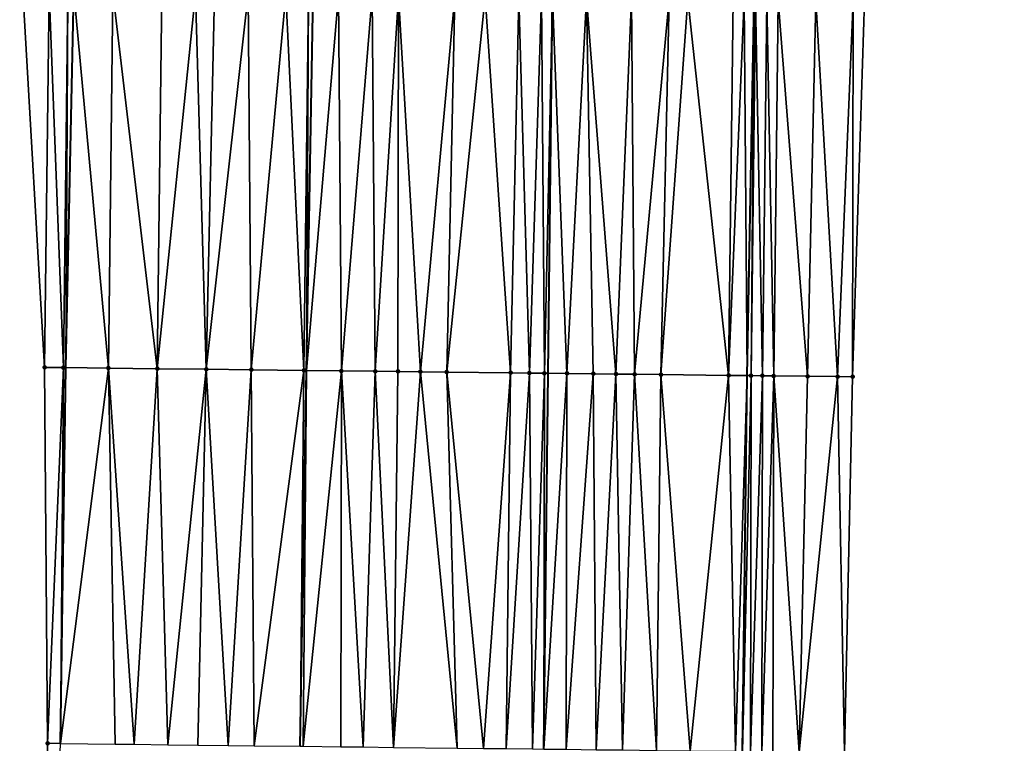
# Model space of a CAD drawing. Header units: feet. Extents: x 2004186 to 2014793, y 836912 to 864902.
# Tile 144 of 256: x 2010467 to 2010519, y 841370 to 841408. Entities that reach past the tile are written whole.
import ezdxf

# ---------------------------------------------------------------- set-up
doc = ezdxf.new("R2010")
doc.units = ezdxf.units.FT
doc.header["$LTSCALE"] = 100
doc.header["$MEASUREMENT"] = 0
for name, color, linetype, lineweight in [('EP_Travel Lane', 5, 'Continuous', 40), ('GPL_Skip Line', 2, 'Continuous', 40), ('Road Shots', 4, 'Continuous', 200), ('Road X-Section', 30, 'Continuous', 13)]:
    doc.layers.add(name, color=color, linetype=linetype, lineweight=lineweight)
doc.layers.add('I-77 SB_MM21-27-Surface-Border', color=7, linetype='Continuous')
doc.layers.add('I-77 SB_MM21-27-Surface-TIN', color=7, linetype='Continuous')

msp = doc.modelspace()

# ---------------------------------------------------------------- linework, layer by layer
at = {"layer": 'EP_Travel Lane'}
for points in [[(2010505.499, 841369.252, 353.104), (2010505.746, 841389.247, 353.457), (2010506.132, 841409.24, 353.829), (2010506.518, 841429.232, 354.224), (2010506.903, 841449.226, 354.558), (2010507.289, 841469.219, 354.914), (2010507.738, 841489.211, 355.304), (2010508.252, 841509.151, 355.652), (2010508.761, 841528.938, 356.02), (2010509.275, 841548.928, 356.423), (2010509.79, 841568.919, 356.774), (2010510.381, 841588.904, 357.256), (2010511.051, 841608.89, 357.557), (2010511.72, 841628.875, 357.901), (2010512.39, 841648.86, 358.253), (2010513.06, 841668.846, 358.627)], [(2010469.209, 841369.674, 353.6), (2010469.498, 841389.669, 353.99), (2010469.924, 841409.66, 354.367), (2010470.351, 841429.653, 354.7), (2010470.777, 841449.646, 355.075), (2010471.204, 841469.638, 355.432), (2010471.665, 841489.629, 355.868), (2010472.165, 841509.73, 356.224), (2010472.673, 841530.143, 356.585), (2010473.17, 841550.135, 356.927), (2010473.667, 841570.125, 357.306), (2010474.25, 841590.113, 357.7), (2010474.921, 841610.097, 358.085), (2010475.591, 841630.082, 358.479), (2010476.262, 841650.067, 358.859)]]:
    msp.add_polyline3d(points, dxfattribs=at)
at = {"layer": 'GPL_Skip Line'}
for points in [[(2010481.958, 841369.525, 353.453), (2010482.311, 841389.519, 353.828), (2010482.664, 841409.512, 354.181), (2010483.017, 841429.505, 354.561), (2010483.37, 841449.499, 354.918), (2010483.723, 841469.492, 355.281), (2010484.076, 841489.485, 355.668), (2010484.467, 841509.532, 356.044), (2010485.007, 841529.731, 356.414), (2010485.651, 841549.717, 356.787), (2010486.295, 841569.702, 357.157), (2010486.938, 841589.688, 357.567), (2010487.582, 841609.674, 357.916), (2010488.226, 841629.659, 358.301), (2010488.87, 841649.646, 358.647)], [(2010494.925, 841369.375, 353.273), (2010495.163, 841389.369, 353.64), (2010495.401, 841409.364, 354.001), (2010495.639, 841429.358, 354.4), (2010495.876, 841449.354, 354.741), (2010496.114, 841469.348, 355.096), (2010496.352, 841489.342, 355.51), (2010496.634, 841509.337, 355.878), (2010497.132, 841529.326, 356.24), (2010497.805, 841549.311, 356.626), (2010498.478, 841569.295, 356.984), (2010499.151, 841589.279, 357.413), (2010499.825, 841609.265, 357.736), (2010500.498, 841629.249, 358.111), (2010501.171, 841649.235, 358.463)]]:
    msp.add_polyline3d(points, dxfattribs=at)
at = {"layer": 'I-77 SB_MM21-27-Surface-Border', "color": 3, "linetype": 'ByBlock', "lineweight": -2}
for points in [[(2010519.435, 841668.635, 358.387), (2010518.362, 841648.663, 358.029), (2010518.088, 841628.666, 357.648), (2010517.815, 841608.667, 357.292), (2010517.141, 841588.682, 356.974), (2010516.668, 841568.692, 356.513), (2010516.195, 841548.7, 356.134), (2010514.122, 841528.762, 355.819), (2010515.231, 841509.041, 355.398), (2010514.751, 841489.133, 355.034), (2010514.113, 841469.143, 354.658), (2010513.475, 841449.152, 354.309), (2010512.837, 841429.161, 353.972), (2010512, 841409.174, 353.613), (2010511.362, 841389.183, 353.247), (2010510.924, 841369.192, 352.896)], [(2010468.489, 841349.685, 353.213), (2010468.527, 841369.682, 353.607), (2010468.365, 841389.682, 354.002), (2010467.203, 841409.692, 354.382), (2010467.04, 841429.692, 354.737), (2010467.278, 841449.687, 355.117), (2010467.516, 841469.68, 355.518), (2010467.954, 841489.672, 355.926), (2010468.237, 841509.793, 356.269), (2010468.748, 841530.275, 356.615), (2010469.421, 841550.261, 356.962), (2010470.094, 841570.245, 357.329), (2010470.767, 841590.23, 357.708), (2010472.04, 841610.194, 358.11), (2010473.313, 841630.158, 358.491), (2010473.786, 841650.15, 358.872)]]:
    msp.add_polyline3d(points, dxfattribs=at)
at = {"layer": 'I-77 SB_MM21-27-Surface-TIN', "color": 128, "linetype": 'ByBlock', "lineweight": -2}
for points in [[(2010468.602, 841409.675, 354.381), (2010467.203, 841409.692, 354.382), (2010468.365, 841389.682, 354.002)], [(2010468.602, 841409.675, 354.381), (2010468.365, 841389.682, 354.002), (2010469.365, 841389.67, 353.991)], [(2010469.602, 841409.664, 354.371), (2010468.602, 841409.675, 354.381), (2010469.365, 841389.67, 353.991)], [(2010469.602, 841409.664, 354.371), (2010469.365, 841389.67, 353.991), (2010469.498, 841389.669, 353.99)], [(2010469.602, 841409.664, 354.371), (2010469.498, 841389.669, 353.99), (2010469.924, 841409.66, 354.367)], [(2010471.764, 841389.642, 353.965), (2010469.924, 841409.66, 354.367), (2010469.498, 841389.669, 353.99)], [(2010472.002, 841409.636, 354.342), (2010469.924, 841409.66, 354.367), (2010471.764, 841389.642, 353.965)], [(2010472.002, 841409.636, 354.342), (2010471.764, 841389.642, 353.965), (2010474.364, 841389.612, 353.93)], [(2010474.602, 841409.606, 354.299), (2010472.002, 841409.636, 354.342), (2010474.364, 841389.612, 353.93)], [(2010476.402, 841409.585, 354.263), (2010474.602, 841409.606, 354.299), (2010474.364, 841389.612, 353.93)], [(2010476.402, 841409.585, 354.263), (2010474.364, 841389.612, 353.93), (2010476.964, 841389.582, 353.888)], [(2010477.402, 841409.573, 354.25), (2010476.402, 841409.585, 354.263), (2010476.964, 841389.582, 353.888)], [(2010479.202, 841409.552, 354.231), (2010477.402, 841409.573, 354.25), (2010476.964, 841389.582, 353.888)], [(2010479.202, 841409.552, 354.231), (2010476.964, 841389.582, 353.888), (2010479.364, 841389.554, 353.858)], [(2010481.202, 841409.529, 354.207), (2010479.202, 841409.552, 354.231), (2010479.364, 841389.554, 353.858)], [(2010481.202, 841409.529, 354.207), (2010479.364, 841389.554, 353.858), (2010482.164, 841389.521, 353.83)], [(2010482.402, 841409.515, 354.183), (2010481.202, 841409.529, 354.207), (2010482.164, 841389.521, 353.83)], [(2010482.402, 841409.515, 354.183), (2010482.164, 841389.521, 353.83), (2010482.311, 841389.519, 353.828)], [(2010482.402, 841409.515, 354.183), (2010482.311, 841389.519, 353.828), (2010482.664, 841409.512, 354.181)], [(2010484.001, 841409.496, 354.168), (2010482.664, 841409.512, 354.181), (2010482.311, 841389.519, 353.828)], [(2010484.001, 841409.496, 354.168), (2010482.311, 841389.519, 353.828), (2010484.164, 841389.497, 353.805)], [(2010485.801, 841409.475, 354.144), (2010484.001, 841409.496, 354.168), (2010484.164, 841389.497, 353.805)], [(2010485.801, 841409.475, 354.144), (2010484.164, 841389.497, 353.805), (2010485.963, 841389.476, 353.779)], [(2010487.201, 841409.459, 354.129), (2010485.801, 841409.475, 354.144), (2010485.963, 841389.476, 353.779)], [(2010487.201, 841409.459, 354.129), (2010485.963, 841389.476, 353.779), (2010487.163, 841389.462, 353.764)], [(2010487.201, 841409.459, 354.129), (2010487.163, 841389.462, 353.764), (2010488.363, 841389.448, 353.742)], [(2010490.201, 841409.424, 354.084), (2010487.201, 841409.459, 354.129), (2010488.363, 841389.448, 353.742)], [(2010490.201, 841409.424, 354.084), (2010488.363, 841389.448, 353.742), (2010489.763, 841389.432, 353.714)], [(2010491.801, 841409.406, 354.06), (2010490.201, 841409.424, 354.084), (2010489.763, 841389.432, 353.714)], [(2010491.801, 841409.406, 354.06), (2010489.763, 841389.432, 353.714), (2010493.163, 841389.393, 353.673)], [(2010493.601, 841409.385, 354.034), (2010491.801, 841409.406, 354.06), (2010493.163, 841389.393, 353.673)], [(2010493.601, 841409.385, 354.034), (2010493.163, 841389.393, 353.673), (2010494.163, 841389.381, 353.661)], [(2010494.801, 841409.371, 354.012), (2010493.601, 841409.385, 354.034), (2010494.163, 841389.381, 353.661)], [(2010494.801, 841409.371, 354.012), (2010494.163, 841389.381, 353.661), (2010494.963, 841389.372, 353.644)], [(2010494.801, 841409.371, 354.012), (2010494.963, 841389.372, 353.644), (2010495.401, 841409.364, 354.001)], [(2010494.963, 841389.372, 353.644), (2010495.163, 841389.369, 353.64), (2010495.401, 841409.364, 354.001)], [(2010496.163, 841389.358, 353.618), (2010495.401, 841409.364, 354.001), (2010495.163, 841389.369, 353.64)], [(2010497.201, 841409.343, 353.977), (2010495.401, 841409.364, 354.001), (2010496.163, 841389.358, 353.618)], [(2010497.201, 841409.343, 353.977), (2010496.163, 841389.358, 353.618), (2010497.563, 841389.342, 353.596)], [(2010499.6, 841409.315, 353.945), (2010497.201, 841409.343, 353.977), (2010498.763, 841389.328, 353.579)], [(2010497.201, 841409.343, 353.977), (2010497.563, 841389.342, 353.596), (2010498.763, 841389.328, 353.579)], [(2010499.6, 841409.315, 353.945), (2010498.763, 841389.328, 353.579), (2010499.763, 841389.316, 353.563)], [(2010501.6, 841409.292, 353.912), (2010499.6, 841409.315, 353.945), (2010499.763, 841389.316, 353.563)], [(2010501.6, 841409.292, 353.912), (2010499.763, 841389.316, 353.563), (2010501.162, 841389.3, 353.541)], [(2010502.6, 841409.28, 353.893), (2010501.6, 841409.292, 353.912), (2010501.162, 841389.3, 353.541)], [(2010502.6, 841409.28, 353.893), (2010501.162, 841389.3, 353.541), (2010504.762, 841389.258, 353.475)], [(2010505, 841409.253, 353.856), (2010502.6, 841409.28, 353.893), (2010504.762, 841389.258, 353.475)], [(2010505.6, 841409.246, 353.841), (2010505, 841409.253, 353.856), (2010504.762, 841389.258, 353.475)], [(2010505.6, 841409.246, 353.841), (2010504.762, 841389.258, 353.475), (2010505.746, 841389.247, 353.457)], [(2010505.6, 841409.246, 353.841), (2010505.746, 841389.247, 353.457), (2010506.132, 841409.24, 353.829)], [(2010505.962, 841389.244, 353.452), (2010506.132, 841409.24, 353.829), (2010505.746, 841389.247, 353.457)], [(2010506.2, 841409.239, 353.828), (2010506.132, 841409.24, 353.829), (2010505.962, 841389.244, 353.452)], [(2010506.2, 841409.239, 353.828), (2010505.962, 841389.244, 353.452), (2010506.562, 841389.237, 353.44)], [(2010506.8, 841409.232, 353.817), (2010506.2, 841409.239, 353.828), (2010506.562, 841389.237, 353.44)], [(2010506.8, 841409.232, 353.817), (2010506.562, 841389.237, 353.44), (2010507.162, 841389.23, 353.42)], [(2010507.4, 841409.225, 353.8), (2010506.8, 841409.232, 353.817), (2010507.162, 841389.23, 353.42)], [(2010507.4, 841409.225, 353.8), (2010507.162, 841389.23, 353.42), (2010508.962, 841389.21, 353.348)], [(2010509.4, 841409.203, 353.724), (2010507.4, 841409.225, 353.8), (2010508.962, 841389.21, 353.348)], [(2010509.4, 841409.203, 353.724), (2010508.962, 841389.21, 353.348), (2010510.562, 841389.192, 353.28)], [(2010511.4, 841409.181, 353.64), (2010509.4, 841409.203, 353.724), (2010510.562, 841389.192, 353.28)], [(2010511.4, 841409.181, 353.64), (2010510.562, 841389.192, 353.28), (2010511.362, 841389.183, 353.247)], [(2010512, 841409.174, 353.613), (2010511.4, 841409.181, 353.64), (2010511.362, 841389.183, 353.247)], [(2010469.365, 841389.67, 353.991), (2010468.365, 841389.682, 354.002), (2010468.527, 841369.682, 353.607)], [(2010469.365, 841389.67, 353.991), (2010468.527, 841369.682, 353.607), (2010469.209, 841369.674, 353.6)], [(2010469.365, 841389.67, 353.991), (2010469.209, 841369.674, 353.6), (2010469.498, 841389.669, 353.99)], [(2010471.764, 841389.642, 353.965), (2010469.498, 841389.669, 353.99), (2010469.209, 841369.674, 353.6)], [(2010471.764, 841389.642, 353.965), (2010469.209, 841369.674, 353.6), (2010472.127, 841369.64, 353.574)], [(2010474.364, 841389.612, 353.93), (2010471.764, 841389.642, 353.965), (2010473.126, 841369.628, 353.558)], [(2010471.764, 841389.642, 353.965), (2010472.127, 841369.64, 353.574), (2010473.126, 841369.628, 353.558)], [(2010474.364, 841389.612, 353.93), (2010473.126, 841369.628, 353.558), (2010474.926, 841369.607, 353.529)], [(2010476.964, 841389.582, 353.888), (2010474.364, 841389.612, 353.93), (2010474.926, 841369.607, 353.529)], [(2010476.964, 841389.582, 353.888), (2010474.926, 841369.607, 353.529), (2010476.526, 841369.589, 353.505)], [(2010476.964, 841389.582, 353.888), (2010476.526, 841369.589, 353.505), (2010478.126, 841369.57, 353.492)], [(2010479.364, 841389.554, 353.858), (2010476.964, 841389.582, 353.888), (2010478.126, 841369.57, 353.492)], [(2010479.364, 841389.554, 353.858), (2010478.126, 841369.57, 353.492), (2010479.526, 841369.554, 353.475)], [(2010482.164, 841389.521, 353.83), (2010479.364, 841389.554, 353.858), (2010479.526, 841369.554, 353.475)], [(2010482.164, 841389.521, 353.83), (2010479.526, 841369.554, 353.475), (2010481.958, 841369.525, 353.453)], [(2010482.164, 841389.521, 353.83), (2010481.958, 841369.525, 353.453), (2010482.311, 841389.519, 353.828)], [(2010482.126, 841369.523, 353.452), (2010482.311, 841389.519, 353.828), (2010481.958, 841369.525, 353.453)], [(2010484.164, 841389.497, 353.805), (2010482.311, 841389.519, 353.828), (2010482.126, 841369.523, 353.452)], [(2010484.164, 841389.497, 353.805), (2010482.126, 841369.523, 353.452), (2010484.126, 841369.5, 353.425)], [(2010484.164, 841389.497, 353.805), (2010484.126, 841369.5, 353.425), (2010485.326, 841369.486, 353.408)], [(2010485.963, 841389.476, 353.779), (2010484.164, 841389.497, 353.805), (2010485.326, 841369.486, 353.408)], [(2010485.963, 841389.476, 353.779), (2010485.326, 841369.486, 353.408), (2010486.926, 841369.467, 353.393)], [(2010487.163, 841389.462, 353.764), (2010485.963, 841389.476, 353.779), (2010486.926, 841369.467, 353.393)], [(2010488.363, 841389.448, 353.742), (2010487.163, 841389.462, 353.764), (2010486.926, 841369.467, 353.393)], [(2010488.363, 841389.448, 353.742), (2010486.926, 841369.467, 353.393), (2010490.325, 841369.428, 353.343)], [(2010489.763, 841389.432, 353.714), (2010488.363, 841389.448, 353.742), (2010490.325, 841369.428, 353.343)], [(2010493.163, 841389.393, 353.673), (2010489.763, 841389.432, 353.714), (2010491.725, 841369.412, 353.317)], [(2010489.763, 841389.432, 353.714), (2010490.325, 841369.428, 353.343), (2010491.725, 841369.412, 353.317)], [(2010493.163, 841389.393, 353.673), (2010491.725, 841369.412, 353.317), (2010492.925, 841369.398, 353.306)], [(2010494.163, 841389.381, 353.661), (2010493.163, 841389.393, 353.673), (2010492.925, 841369.398, 353.306)], [(2010494.163, 841389.381, 353.661), (2010492.925, 841369.398, 353.306), (2010494.325, 841369.381, 353.284)], [(2010494.963, 841389.372, 353.644), (2010494.163, 841389.381, 353.661), (2010494.325, 841369.381, 353.284)], [(2010494.963, 841389.372, 353.644), (2010494.325, 841369.381, 353.284), (2010494.925, 841369.375, 353.273)], [(2010494.963, 841389.372, 353.644), (2010494.925, 841369.375, 353.273), (2010495.163, 841389.369, 353.64)], [(2010496.163, 841389.358, 353.618), (2010495.163, 841389.369, 353.64), (2010494.925, 841369.375, 353.273)], [(2010496.163, 841389.358, 353.618), (2010494.925, 841369.375, 353.273), (2010496.125, 841369.361, 353.251)], [(2010497.563, 841389.342, 353.596), (2010496.163, 841389.358, 353.618), (2010496.125, 841369.361, 353.251)], [(2010497.563, 841389.342, 353.596), (2010496.125, 841369.361, 353.251), (2010497.725, 841369.342, 353.23)], [(2010498.763, 841389.328, 353.579), (2010497.563, 841389.342, 353.596), (2010497.725, 841369.342, 353.23)], [(2010498.763, 841389.328, 353.579), (2010497.725, 841369.342, 353.23), (2010499.125, 841369.326, 353.215)], [(2010499.763, 841389.316, 353.563), (2010498.763, 841389.328, 353.579), (2010499.125, 841369.326, 353.215)], [(2010499.763, 841389.316, 353.563), (2010499.125, 841369.326, 353.215), (2010500.925, 841369.305, 353.19)], [(2010501.162, 841389.3, 353.541), (2010499.763, 841389.316, 353.563), (2010500.925, 841369.305, 353.19)], [(2010501.162, 841389.3, 353.541), (2010500.925, 841369.305, 353.19), (2010502.724, 841369.284, 353.155)], [(2010504.762, 841389.258, 353.475), (2010501.162, 841389.3, 353.541), (2010502.724, 841369.284, 353.155)], [(2010504.762, 841389.258, 353.475), (2010502.724, 841369.284, 353.155), (2010505.124, 841369.257, 353.109)], [(2010504.762, 841389.258, 353.475), (2010505.124, 841369.257, 353.109), (2010505.746, 841389.247, 353.457)], [(2010505.124, 841369.257, 353.109), (2010505.499, 841369.252, 353.104), (2010505.746, 841389.247, 353.457)], [(2010505.962, 841389.244, 353.452), (2010505.746, 841389.247, 353.457), (2010505.499, 841369.252, 353.104)], [(2010505.962, 841389.244, 353.452), (2010505.499, 841369.252, 353.104), (2010505.924, 841369.247, 353.097)], [(2010506.562, 841389.237, 353.44), (2010505.962, 841389.244, 353.452), (2010505.924, 841369.247, 353.097)], [(2010506.562, 841389.237, 353.44), (2010505.924, 841369.247, 353.097), (2010506.524, 841369.24, 353.081)], [(2010507.162, 841389.23, 353.42), (2010506.562, 841389.237, 353.44), (2010506.524, 841369.24, 353.081)], [(2010507.162, 841389.23, 353.42), (2010506.524, 841369.24, 353.081), (2010507.124, 841369.234, 353.058)], [(2010507.162, 841389.23, 353.42), (2010507.124, 841369.234, 353.058), (2010508.524, 841369.218, 352.999)], [(2010508.962, 841389.21, 353.348), (2010507.162, 841389.23, 353.42), (2010508.524, 841369.218, 352.999)], [(2010510.562, 841389.192, 353.28), (2010508.962, 841389.21, 353.348), (2010508.524, 841369.218, 352.999)], [(2010510.562, 841389.192, 353.28), (2010508.524, 841369.218, 352.999), (2010510.924, 841369.192, 352.896)], [(2010511.362, 841389.183, 353.247), (2010510.562, 841389.192, 353.28), (2010510.924, 841369.192, 352.896)], [(2010468.527, 841369.682, 353.607), (2010468.489, 841349.685, 353.213), (2010469.209, 841369.674, 353.6)]]:
    msp.add_3dface(points, dxfattribs=at)
at = {"layer": 'Road Shots', "lineweight": 100}
for p in [(2010468.365, 841389.682, 354.002), (2010469.365, 841389.67, 353.991), (2010471.764, 841389.642, 353.965), (2010474.364, 841389.612, 353.93), (2010476.964, 841389.582, 353.888), (2010479.364, 841389.554, 353.858), (2010482.164, 841389.521, 353.83), (2010484.164, 841389.497, 353.805), (2010485.963, 841389.476, 353.779), (2010487.163, 841389.462, 353.764), (2010488.363, 841389.448, 353.742), (2010489.763, 841389.432, 353.714), (2010493.163, 841389.393, 353.673), (2010494.163, 841389.381, 353.661), (2010494.963, 841389.372, 353.644), (2010496.163, 841389.358, 353.618), (2010497.563, 841389.342, 353.596), (2010498.763, 841389.328, 353.579), (2010499.763, 841389.316, 353.563), (2010501.162, 841389.3, 353.541), (2010504.762, 841389.258, 353.475), (2010505.962, 841389.244, 353.452), (2010506.562, 841389.237, 353.44), (2010507.162, 841389.23, 353.42), (2010508.962, 841389.21, 353.348), (2010510.562, 841389.192, 353.28), (2010511.362, 841389.183, 353.247), (2010468.527, 841369.682, 353.607)]:
    msp.add_point(p, dxfattribs=at)
at = {"layer": 'Road X-Section', "extrusion": (0.011893, 0.999785, 0.016986), "elevation": 865125.29, "flags": 128}
msp.add_lwpolyline([(-2000318.041, -14343.509), (-2000319.041, -14343.519), (-2000321.441, -14343.545), (-2000324.041, -14343.58), (-2000326.641, -14343.623), (-2000329.041, -14343.653), (-2000331.841, -14343.681), (-2000333.841, -14343.706), (-2000335.641, -14343.732), (-2000336.841, -14343.747), (-2000338.041, -14343.768), (-2000339.441, -14343.796), (-2000342.841, -14343.838), (-2000343.841, -14343.85), (-2000344.641, -14343.867), (-2000345.841, -14343.893), (-2000347.241, -14343.914), (-2000348.441, -14343.932), (-2000349.441, -14343.948), (-2000350.841, -14343.969), (-2000354.441, -14344.036), (-2000355.641, -14344.058), (-2000356.241, -14344.071), (-2000356.841, -14344.091), (-2000358.641, -14344.163), (-2000360.241, -14344.231), (-2000361.041, -14344.264)], dxfattribs=at)

doc.saveas('drawing.dxf')
